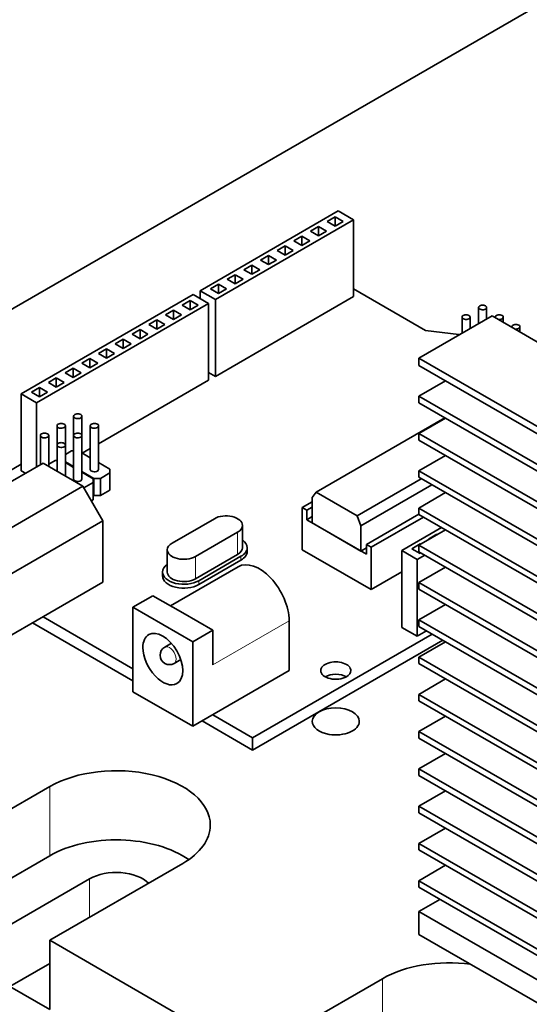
# Model space of a CAD drawing. Extents: x -249 to 1342, y -192 to 297.
# Tile 37 of 59: x 307 to 321, y 190 to 216. Entities that reach past the tile are written whole.
import ezdxf

# ---------------------------------------------------------------- set-up
doc = ezdxf.new("R2010")
doc.units = 0

msp = doc.modelspace()

# ---------------------------------------------------------------- linework, layer by layer
at = {"color": 7, "lineweight": 35}
for p, q in [((293.269562, 200.204041), (339.938599, 227.148422)), ((320.051239, 208.115891), (340.910889, 196.072556)), ((318.106689, 206.993195), (338.966339, 194.949875)), ((338.966339, 194.755966), (318.106689, 206.799286)), ((338.966339, 193.939468), (318.106689, 205.982788)), ((318.106689, 205.80928), (338.966339, 193.765961)), ((318.106689, 204.992783), (338.966339, 192.949463)), ((338.966339, 192.775955), (318.106689, 204.819275)), ((318.106689, 204.002777), (338.966339, 191.959457)), ((338.966339, 191.78595), (318.106689, 203.829285)), ((318.106689, 203.012787), (338.966339, 190.969452)), ((338.966339, 190.795944), (318.106689, 202.839279)), ((318.106689, 202.022781), (338.966339, 189.979462)), ((338.966339, 189.805954), (318.106689, 201.849274)), ((318.106689, 201.032776), (338.966339, 188.989456)), ((338.966339, 188.815948), (318.106689, 200.859268)), ((318.106689, 200.04277), (338.966339, 187.999451)), ((338.966339, 187.825943), (318.106689, 199.869263)), ((318.106689, 199.05278), (338.966339, 187.009445)), ((338.966339, 186.835938), (318.106689, 198.879272)), ((338.966339, 186.01944), (318.106689, 198.062775)), ((318.106689, 197.889267), (338.966339, 185.845947)), ((318.106689, 197.072769), (338.966339, 185.029449)), ((338.966339, 184.855942), (318.106689, 196.899261)), ((318.106689, 196.082764), (338.966339, 184.039444)), ((338.966339, 183.865936), (318.106689, 195.909256)), ((318.106689, 195.092758), (338.966339, 183.049438)), ((338.966339, 182.875931), (318.106689, 194.919266)), ((318.106689, 194.102768), (338.966339, 182.059433)), ((338.966339, 181.885925), (318.106689, 193.92926)), ((318.106689, 193.112762), (338.966339, 181.069427)), ((338.966339, 180.895935), (318.106689, 192.939255)), ((318.106689, 192.29422), (338.966339, 180.2509)), ((318.106689, 191.681854), (338.966339, 179.638519))]:
    msp.add_line(p, q, dxfattribs=at)
at = {"color": 7, "lineweight": 35, "ltscale": 0.105889}
for p, q in [((315.958862, 210.905243), (312.290741, 208.78746)), ((312.697327, 208.552704), (316.365417, 210.670502)), ((312.697327, 206.511475), (316.365417, 208.629257))]:
    msp.add_line(p, q, dxfattribs=at)
at = {"color": 7, "lineweight": 35, "ltscale": 0.011736}
msp.add_line((316.365417, 210.670502), (315.958862, 210.905243), dxfattribs=at)
at = {"color": 7, "lineweight": 35, "ltscale": 0.006124}
for p, q in [((315.879303, 210.74704), (315.667175, 210.624573)), ((315.667175, 210.624573), (315.879303, 210.50209)), ((316.091431, 210.624573), (315.879303, 210.74704)), ((315.879303, 210.74704), (315.879303, 210.50209)), ((315.879303, 210.50209), (316.091431, 210.624573)), ((315.436096, 210.491165), (315.223969, 210.368683)), ((315.223969, 210.368683), (315.436096, 210.246216)), ((315.648224, 210.368683), (315.436096, 210.491165)), ((315.436096, 210.491165), (315.436096, 210.246216)), ((315.436096, 210.246216), (315.648224, 210.368683)), ((314.992889, 210.235275), (314.780762, 210.112808)), ((314.780762, 210.112808), (314.992889, 209.990326)), ((315.205017, 210.112808), (314.992889, 210.235275)), ((314.992889, 210.235275), (314.992889, 209.990326)), ((314.992889, 209.990326), (315.205017, 210.112808)), ((314.549683, 209.979385), (314.337555, 209.856918)), ((314.337555, 209.856918), (314.549683, 209.734436)), ((314.76181, 209.856918), (314.549683, 209.979385)), ((314.549683, 209.979385), (314.549683, 209.734436)), ((314.549683, 209.734436), (314.76181, 209.856918)), ((314.106476, 209.723511), (313.894348, 209.601028)), ((313.894348, 209.601028), (314.106476, 209.478561)), ((314.318604, 209.601028), (314.106476, 209.723511)), ((314.106476, 209.723511), (314.106476, 209.478561)), ((314.106476, 209.478561), (314.318604, 209.601028)), ((313.663269, 209.467621), (313.451141, 209.345154)), ((313.451141, 209.345154), (313.663269, 209.222672)), ((313.875397, 209.345154), (313.663269, 209.467621)), ((313.663269, 209.467621), (313.663269, 209.222672)), ((313.663269, 209.222672), (313.875397, 209.345154)), ((313.220062, 209.211746), (313.007935, 209.089264)), ((313.007935, 209.089264), (313.220062, 208.966797)), ((313.43219, 209.089264), (313.220062, 209.211746)), ((313.220062, 209.211746), (313.220062, 208.966797)), ((313.220062, 208.966797), (313.43219, 209.089264)), ((312.776855, 208.955856), (312.564728, 208.833374)), ((312.564728, 208.833374), (312.776855, 208.710907)), ((312.989014, 208.833374), (312.776855, 208.955856)), ((312.776855, 208.955856), (312.776855, 208.710907)), ((312.776855, 208.710907), (312.989014, 208.833374)), ((312.029114, 208.524139), (311.816956, 208.401657)), ((312.241241, 208.401657), (312.029114, 208.524139)), ((312.029114, 208.524139), (312.029114, 208.27919)), ((311.584412, 208.267395), (311.372284, 208.144913)), ((311.796539, 208.144913), (311.584412, 208.267395)), ((311.584412, 208.267395), (311.584412, 208.022446)), ((311.816956, 208.401657), (312.029114, 208.27919)), ((312.029114, 208.27919), (312.241241, 208.401657)), ((311.139709, 208.010651), (310.927582, 207.888168)), ((311.351837, 207.888168), (311.139709, 208.010651)), ((311.139709, 208.010651), (311.139709, 207.765701)), ((311.372284, 208.144913), (311.584412, 208.022446)), ((311.584412, 208.022446), (311.796539, 208.144913)), ((310.695038, 207.753906), (310.48288, 207.631424)), ((310.907166, 207.631424), (310.695038, 207.753906)), ((310.695038, 207.753906), (310.695038, 207.508957)), ((310.927582, 207.888168), (311.139709, 207.765701)), ((311.139709, 207.765701), (311.351837, 207.888168)), ((310.250336, 207.497162), (310.038208, 207.374695)), ((310.462463, 207.374695), (310.250336, 207.497162)), ((310.250336, 207.497162), (310.250336, 207.252213)), ((310.48288, 207.631424), (310.695038, 207.508957)), ((310.695038, 207.508957), (310.907166, 207.631424)), ((309.805634, 207.240417), (309.593506, 207.11795)), ((310.017761, 207.11795), (309.805634, 207.240417)), ((309.805634, 207.240417), (309.805634, 206.995468)), ((310.038208, 207.374695), (310.250336, 207.252213)), ((310.250336, 207.252213), (310.462463, 207.374695)), ((309.360962, 206.983673), (309.148804, 206.861206)), ((309.57309, 206.861206), (309.360962, 206.983673)), ((309.360962, 206.983673), (309.360962, 206.738724)), ((309.593506, 207.11795), (309.805634, 206.995468)), ((309.805634, 206.995468), (310.017761, 207.11795)), ((308.91626, 206.726929), (308.704132, 206.604462)), ((309.128387, 206.604462), (308.91626, 206.726929)), ((308.91626, 206.726929), (308.91626, 206.481979)), ((309.148804, 206.861206), (309.360962, 206.738724)), ((309.360962, 206.738724), (309.57309, 206.861206)), ((308.471558, 206.470184), (308.25943, 206.347717)), ((308.683716, 206.347717), (308.471558, 206.470184)), ((308.471558, 206.470184), (308.471558, 206.225235)), ((308.704132, 206.604462), (308.91626, 206.481979)), ((308.91626, 206.481979), (309.128387, 206.604462)), ((308.026886, 206.213455), (307.814758, 206.090973)), ((308.239014, 206.090973), (308.026886, 206.213455)), ((308.026886, 206.213455), (308.026886, 205.968506)), ((308.25943, 206.347717), (308.471558, 206.225235)), ((308.471558, 206.225235), (308.683716, 206.347717)), ((307.814758, 206.090973), (308.026886, 205.968506)), ((308.026886, 205.968506), (308.239014, 206.090973))]:
    msp.add_line(p, q, dxfattribs=at)
at = {"color": 7, "lineweight": 35, "ltscale": 0.051031}
for p, q in [((316.365417, 210.670502), (316.365417, 208.629257)), ((312.697327, 208.552704), (312.697327, 206.511475)), ((312.515228, 208.447586), (312.515228, 206.406342)), ((307.540741, 206.045044), (307.540741, 204.003799)), ((317.651489, 201.880402), (317.651489, 199.839157)), ((318.058075, 201.64566), (318.058075, 199.604416))]:
    msp.add_line(p, q, dxfattribs=at)
at = {"color": 7, "lineweight": 35, "ltscale": 0.011737}
for p, q in [((312.290741, 208.78746), (312.697327, 208.552704)), ((312.515228, 208.447586), (312.108643, 208.682327)), ((307.540741, 206.045044), (307.947327, 205.810303)), ((317.651489, 201.880402), (318.058075, 201.64566)), ((317.651489, 199.839157), (318.058075, 199.604416))]:
    msp.add_line(p, q, dxfattribs=at)
at = {"color": 7, "lineweight": 35, "ltscale": 0.005256}
msp.add_line((312.290741, 208.78746), (312.290741, 208.577209), dxfattribs=at)
at = {"color": 7, "lineweight": 35, "ltscale": 0.055369}
msp.add_line((318.283447, 207.726013), (316.365417, 208.833374), dxfattribs=at)
at = {"color": 7, "lineweight": 35, "ltscale": 0.131864}
for p, q in [((312.108643, 208.682327), (307.540741, 206.045044)), ((307.947327, 205.810303), (312.515228, 208.447586))]:
    msp.add_line(p, q, dxfattribs=at)
at = {"color": 7, "lineweight": 35, "ltscale": 0.01077}
msp.add_line((319.693054, 208.339905), (319.693054, 207.909088), dxfattribs=at)
at = {"color": 7, "lineweight": 35, "ltscale": 0.007703}
msp.add_line((319.905579, 208.339905), (319.905579, 208.031769), dxfattribs=at)
at = {"color": 7, "lineweight": 35, "ltscale": 0.056134}
for p, q in [((320.051239, 208.115891), (318.106689, 206.993195)), ((310.50528, 200.377533), (310.50528, 198.132172)), ((312.096283, 199.458984), (312.096283, 197.213608))]:
    msp.add_line(p, q, dxfattribs=at)
at = {"color": 7, "lineweight": 35, "ltscale": 0.010771}
msp.add_line((319.251129, 208.084763), (319.251129, 207.653931), dxfattribs=at)
at = {"color": 7, "lineweight": 35, "ltscale": 0.007704}
msp.add_line((319.463623, 208.084763), (319.463623, 207.776611), dxfattribs=at)
at = {"color": 7, "lineweight": 35, "ltscale": 0.000432}
for p, q in [((320.13501, 208.084763), (320.13501, 208.067474)), ((320.576965, 207.829605), (320.576965, 207.812332))]:
    msp.add_line(p, q, dxfattribs=at)
at = {"color": 7, "lineweight": 35, "ltscale": 0.003499}
for p, q in [((320.347504, 208.084763), (320.347504, 207.944794)), ((320.789459, 207.829605), (320.789459, 207.689636))]:
    msp.add_line(p, q, dxfattribs=at)
at = {"color": 7, "lineweight": 35, "ltscale": 0.022245}
msp.add_line((319.167358, 207.623947), (318.283447, 207.726013), dxfattribs=at)
at = {"color": 7, "lineweight": 35, "ltscale": 0.000459}
msp.add_line((319.183258, 207.614746), (319.167358, 207.623947), dxfattribs=at)
at = {"color": 7, "lineweight": 35, "ltscale": 0.004848}
msp.add_line((318.106689, 206.799286), (318.106689, 206.993195), dxfattribs=at)
at = {"color": 7, "lineweight": 35, "ltscale": 0.084295}
msp.add_line((309.595154, 204.720444), (312.515228, 206.406342), dxfattribs=at)
at = {"color": 7, "lineweight": 35, "ltscale": 0.005257}
msp.add_line((312.515228, 206.616592), (312.697327, 206.511475), dxfattribs=at)
at = {"color": 7, "lineweight": 35, "ltscale": 0.020412}
for p, q in [((318.813782, 206.391037), (318.106689, 205.982788)), ((318.813782, 205.401031), (318.106689, 204.992783)), ((318.813782, 204.411026), (318.106689, 204.002777)), ((318.813782, 203.421036), (318.106689, 203.012787)), ((318.813782, 202.43103), (318.106689, 202.022781)), ((318.813782, 201.441025), (318.106689, 201.032776)), ((318.813782, 200.451019), (318.106689, 200.04277)), ((318.813782, 199.461014), (318.106689, 199.05278)), ((318.813782, 198.471024), (318.106689, 198.062775)), ((318.813782, 197.481018), (318.106689, 197.072769)), ((318.813782, 196.491013), (318.106689, 196.082764)), ((318.813782, 195.501007), (318.106689, 195.092758)), ((318.813782, 194.511017), (318.106689, 194.102768)), ((318.813782, 193.521011), (318.106689, 193.112762))]:
    msp.add_line(p, q, dxfattribs=at)
at = {"color": 7, "lineweight": 35, "ltscale": 0.004338}
for p, q in [((318.106689, 205.982788), (318.106689, 205.80928)), ((318.106689, 204.819275), (318.106689, 204.992783)), ((318.106689, 202.839279), (318.106689, 203.012787)), ((318.106689, 201.849274), (318.106689, 202.022781)), ((318.106689, 200.859268), (318.106689, 201.032776)), ((318.106689, 199.869263), (318.106689, 200.04277)), ((318.106689, 198.879272), (318.106689, 199.05278)), ((318.106689, 198.062775), (318.106689, 197.889267)), ((318.106689, 196.899261), (318.106689, 197.072769)), ((318.106689, 195.909256), (318.106689, 196.082764)), ((318.106689, 193.92926), (318.106689, 194.102768)), ((318.106689, 192.939255), (318.106689, 193.112762))]:
    msp.add_line(p, q, dxfattribs=at)
at = {"color": 7, "lineweight": 35, "ltscale": 0.042611}
msp.add_line((307.947327, 205.810303), (307.947327, 204.105865), dxfattribs=at)
at = {"color": 7, "lineweight": 35, "ltscale": 0.012754}
for p, q in [((308.931702, 205.451553), (308.931702, 204.941376)), ((308.489746, 205.196396), (308.489746, 204.686218))]:
    msp.add_line(p, q, dxfattribs=at)
at = {"color": 7, "lineweight": 35, "ltscale": 0.028934}
for p, q in [((309.153229, 205.451553), (309.153229, 204.294174)), ((308.711273, 205.196396), (308.711273, 204.039017)), ((309.373627, 205.196396), (309.373627, 204.039017)), ((309.595154, 205.196396), (309.595154, 204.039017)), ((308.931702, 204.941238), (308.931702, 203.783859)), ((309.153229, 204.941238), (309.153229, 203.783859))]:
    msp.add_line(p, q, dxfattribs=at)
at = {"color": 7, "lineweight": 35, "ltscale": 0.098796}
msp.add_line((318.798279, 205.409973), (315.375885, 203.434052), dxfattribs=at)
at = {"color": 7, "lineweight": 35, "ltscale": 0.019434}
msp.add_line((308.047791, 204.941238), (308.047791, 204.163879), dxfattribs=at)
at = {"color": 7, "lineweight": 35, "ltscale": 0.020582}
msp.add_line((308.269348, 204.941238), (308.269348, 204.11795), dxfattribs=at)
at = {"color": 7, "lineweight": 35, "ltscale": 0.017385}
msp.add_line((308.489746, 204.686096), (308.489746, 203.990692), dxfattribs=at)
at = {"color": 7, "lineweight": 35, "ltscale": 0.020583}
msp.add_line((308.711273, 204.686096), (308.711273, 203.862793), dxfattribs=at)
at = {"color": 7, "lineweight": 35, "ltscale": 0.006116}
msp.add_line((309.161774, 204.47023), (309.373627, 204.592545), dxfattribs=at)
at = {"color": 7, "lineweight": 35, "ltscale": 0.00484}
for p, q in [((308.878937, 204.531464), (308.711273, 204.434677)), ((308.437012, 204.276306), (308.269348, 204.17952))]:
    msp.add_line(p, q, dxfattribs=at)
at = {"color": 7, "lineweight": 35, "ltscale": 0.001319}
msp.add_line((308.931702, 204.531464), (308.878937, 204.531464), dxfattribs=at)
at = {"color": 7, "lineweight": 35, "ltscale": 0.006362}
msp.add_line((309.373627, 204.347916), (309.153229, 204.475174), dxfattribs=at)
at = {"color": 7, "lineweight": 35, "ltscale": 0.08165}
for p, q in [((308.118805, 204.204865), (305.290375, 202.571869)), ((309.709778, 202.673935), (306.881348, 201.040939)), ((306.881348, 199.407944), (309.709778, 201.040939))]:
    msp.add_line(p, q, dxfattribs=at)
at = {"color": 7, "lineweight": 35, "ltscale": 0.032303}
msp.add_line((307.540741, 204.177307), (306.421753, 203.53125), dxfattribs=at)
at = {"color": 7, "lineweight": 35, "ltscale": 0.030618}
for p, q in [((309.179443, 203.592499), (308.118805, 204.204865)), ((312.626617, 197.519806), (313.687256, 196.907425)), ((308.295563, 190.916382), (307.234924, 190.304016)), ((307.234924, 190.304016), (308.295563, 189.691635))]:
    msp.add_line(p, q, dxfattribs=at)
at = {"color": 7, "lineweight": 35, "ltscale": 0.001318}
msp.add_line((308.489746, 204.276306), (308.437012, 204.276306), dxfattribs=at)
at = {"color": 7, "lineweight": 35, "ltscale": 0.006363}
for p, q in [((308.711273, 204.240417), (308.931702, 204.113174)), ((308.931702, 204.092758), (308.711273, 204.220016))]:
    msp.add_line(p, q, dxfattribs=at)
at = {"color": 7, "lineweight": 35, "ltscale": 0.008668}
msp.add_line((309.895416, 204.046677), (309.595154, 204.220016), dxfattribs=at)
at = {"color": 7, "lineweight": 35, "ltscale": 0.002552}
for p, q in [((309.895416, 203.944611), (309.895416, 204.046677)), ((309.453461, 203.689453), (309.453461, 203.791519)), ((313.542664, 201.959503), (313.542664, 201.857437))]:
    msp.add_line(p, q, dxfattribs=at)
at = {"color": 7, "lineweight": 35, "ltscale": 0.003317}
msp.add_line((307.540741, 204.003799), (307.65564, 203.937469), dxfattribs=at)
at = {"color": 7, "lineweight": 35, "ltscale": 0.009177}
msp.add_line((309.153229, 203.985275), (309.47113, 203.801727), dxfattribs=at)
at = {"color": 7, "lineweight": 35, "ltscale": 0.008667}
msp.add_line((309.453461, 203.791519), (309.153229, 203.964859), dxfattribs=at)
at = {"color": 7, "lineweight": 35, "ltscale": 0.00442}
for p, q in [((309.47113, 203.801727), (309.647919, 203.801727)), ((309.47113, 203.342438), (309.647919, 203.342438))]:
    msp.add_line(p, q, dxfattribs=at)
at = {"color": 7, "lineweight": 35, "ltscale": 0.011482}
for p, q in [((309.47113, 203.801727), (309.47113, 203.342438)), ((309.647919, 203.801727), (309.647919, 203.342438)), ((309.895416, 203.944611), (309.895416, 203.485321)), ((309.453461, 203.689453), (309.453461, 203.230179))]:
    msp.add_line(p, q, dxfattribs=at)
at = {"color": 7, "lineweight": 35, "ltscale": 0.007145}
for p, q in [((309.647919, 203.801727), (309.895416, 203.944611)), ((309.205963, 203.54657), (309.453461, 203.689453)), ((309.647919, 203.342438), (309.895416, 203.485321))]:
    msp.add_line(p, q, dxfattribs=at)
at = {"color": 7, "lineweight": 35, "ltscale": 0.049295}
msp.add_line((316.46225, 202.806854), (318.169891, 203.79277), dxfattribs=at)
at = {"color": 7, "lineweight": 35, "ltscale": 0.004337}
for p, q in [((318.106689, 203.829285), (318.106689, 204.002777)), ((318.106689, 194.919266), (318.106689, 195.092758))]:
    msp.add_line(p, q, dxfattribs=at)
at = {"color": 7, "lineweight": 35, "ltscale": 0.081649}
msp.add_line((306.351044, 201.959503), (309.179443, 203.592499), dxfattribs=at)
at = {"color": 7, "lineweight": 35, "ltscale": 0.026517}
msp.add_line((309.179443, 203.592499), (309.709778, 202.673935), dxfattribs=at)
at = {"color": 7, "lineweight": 35, "ltscale": 0.054399}
msp.add_line((318.44873, 203.631775), (316.564301, 202.543808), dxfattribs=at)
at = {"color": 7, "lineweight": 35, "ltscale": 0.00051}
for p, q in [((309.453461, 203.352646), (309.47113, 203.342438)), ((318.153534, 202.04982), (318.135864, 202.060028)), ((318.135864, 202.060028), (318.135864, 202.039612))]:
    msp.add_line(p, q, dxfattribs=at)
at = {"color": 7, "lineweight": 35, "ltscale": 0.004437}
msp.add_line((315.375885, 203.434052), (315.273834, 203.288864), dxfattribs=at)
at = {"color": 7, "lineweight": 35, "ltscale": 0.01684}
for p, q in [((315.273834, 203.288864), (315.273834, 202.61525)), ((316.564301, 202.543808), (316.564301, 201.870193))]:
    msp.add_line(p, q, dxfattribs=at)
at = {"color": 7, "lineweight": 35, "ltscale": 0.03136}
msp.add_line((315.375885, 203.434052), (316.46225, 202.806854), dxfattribs=at)
at = {"color": 7, "lineweight": 35, "ltscale": 0.001403}
msp.add_line((309.404846, 203.202103), (309.453461, 203.230179), dxfattribs=at)
at = {"color": 7, "lineweight": 35, "ltscale": 0.007782}
msp.add_line((315.004242, 203.026047), (315.273834, 203.181686), dxfattribs=at)
at = {"color": 7, "lineweight": 35, "ltscale": 0.003572}
for p, q in [((315.127991, 202.954605), (315.004242, 203.026047)), ((316.833893, 201.969711), (316.710144, 202.041153))]:
    msp.add_line(p, q, dxfattribs=at)
at = {"color": 7, "lineweight": 35, "ltscale": 0.028067}
for p, q in [((315.004242, 203.026047), (315.004242, 201.903366)), ((316.833893, 201.969711), (316.833893, 200.847031))]:
    msp.add_line(p, q, dxfattribs=at)
at = {"color": 7, "lineweight": 35, "ltscale": 0.00421}
for p, q in [((315.273834, 203.038803), (315.127991, 202.954605)), ((315.127991, 202.699448), (315.273834, 202.783646)), ((316.564301, 201.870193), (316.710144, 201.954391))]:
    msp.add_line(p, q, dxfattribs=at)
at = {"color": 7, "lineweight": 35, "ltscale": 0.032405}
for p, q in [((312.670807, 202.730072), (311.548279, 202.08197)), ((312.166992, 201.724762), (313.28952, 202.372849)), ((312.166992, 201.132797), (313.28952, 201.780899)), ((312.255371, 201.081772), (313.377899, 201.729858)), ((312.255371, 200.979706), (313.377899, 201.627792))]:
    msp.add_line(p, q, dxfattribs=at)
at = {"color": 7, "lineweight": 35, "ltscale": 0.006379}
for p, q in [((315.127991, 202.954605), (315.127991, 202.699448)), ((318.578674, 202.314682), (318.357697, 202.187103)), ((316.710144, 201.785995), (316.710144, 202.041153)), ((318.135864, 202.060028), (317.914886, 201.932449)), ((317.914886, 201.932449), (318.135864, 201.804871))]:
    msp.add_line(p, q, dxfattribs=at)
at = {"color": 7, "lineweight": 35, "ltscale": 0.007054}
msp.add_line((316.564301, 202.543808), (316.46225, 202.806854), dxfattribs=at)
at = {"color": 7, "lineweight": 35, "ltscale": 0.040315}
msp.add_line((316.710144, 202.041153), (318.106689, 202.847443), dxfattribs=at)
at = {"color": 7, "lineweight": 35, "ltscale": 0.04011}
msp.add_line((316.833893, 201.969711), (318.223328, 202.771912), dxfattribs=at)
at = {"color": 7, "lineweight": 35, "ltscale": 0.040825}
msp.add_line((309.709778, 202.673935), (309.709778, 201.040939), dxfattribs=at)
at = {"color": 7, "lineweight": 35, "ltscale": 0.014799}
for p, q in [((313.417664, 202.551468), (313.417664, 201.959503)), ((311.420135, 201.903366), (311.420135, 201.311401))]:
    msp.add_line(p, q, dxfattribs=at)
at = {"color": 7, "lineweight": 35, "ltscale": 0.045673}
msp.add_line((315.127991, 202.699448), (316.710144, 201.785995), dxfattribs=at)
at = {"color": 7, "lineweight": 35, "ltscale": 0.037253}
msp.add_line((315.273834, 202.61525), (316.564301, 201.870193), dxfattribs=at)
at = {"color": 7, "lineweight": 35, "ltscale": 0.030542}
msp.add_line((318.709473, 202.491241), (317.651489, 201.880402), dxfattribs=at)
at = {"color": 7, "lineweight": 13, "ltscale": 0.014799}
for p, q in [((313.28952, 202.372849), (313.28952, 201.780899)), ((312.166992, 201.724762), (312.166992, 201.132797))]:
    msp.add_line(p, q, dxfattribs=at)
at = {"color": 7, "lineweight": 35, "ltscale": 0.000485}
for p, q in [((318.59549, 202.304977), (318.578674, 202.314682)), ((318.578674, 202.314682), (318.578674, 202.295273)), ((318.357697, 202.187103), (318.374512, 202.177399))]:
    msp.add_line(p, q, dxfattribs=at)
at = {"color": 7, "lineweight": 13, "ltscale": 0.002552}
for p, q in [((313.377899, 201.729858), (313.377899, 201.627792)), ((312.255371, 201.081772), (312.255371, 200.979706))]:
    msp.add_line(p, q, dxfattribs=at)
at = {"color": 7, "lineweight": 35, "ltscale": 0.052817}
msp.add_line((316.833893, 200.847031), (315.004242, 201.903366), dxfattribs=at)
at = {"color": 7, "lineweight": 35, "ltscale": 0.005791}
msp.add_line((318.058075, 201.64566), (318.258698, 201.76149), dxfattribs=at)
at = {"color": 7, "lineweight": 35, "ltscale": 0.000689}
msp.add_line((318.135864, 201.832413), (318.135864, 201.804871), dxfattribs=at)
at = {"color": 7, "lineweight": 35, "ltscale": 0.000688}
msp.add_line((318.135864, 201.804871), (318.159698, 201.818649), dxfattribs=at)
at = {"color": 7, "lineweight": 35, "ltscale": 0.051959}
msp.add_line((311.501617, 200.414688), (313.301544, 201.453873), dxfattribs=at)
at = {"color": 7, "lineweight": 35, "ltscale": 0.002551}
msp.add_line((311.295135, 201.311401), (311.295135, 201.209351), dxfattribs=at)
at = {"color": 7, "lineweight": 35, "ltscale": 0.023602}
msp.add_line((316.833893, 200.847031), (317.651489, 201.319061), dxfattribs=at)
at = {"color": 7, "lineweight": 35, "ltscale": 0.01531}
msp.add_line((311.035614, 200.683731), (310.50528, 200.377533), dxfattribs=at)
at = {"color": 7, "lineweight": 35, "ltscale": 0.022964}
for p, q in [((311.035614, 200.683731), (311.831116, 200.224442)), ((311.831116, 200.224442), (312.626617, 199.765167)), ((312.626617, 198.846603), (312.626617, 199.765167))]:
    msp.add_line(p, q, dxfattribs=at)
at = {"color": 7, "lineweight": 35, "ltscale": 0.045928}
for p, q in [((310.50528, 200.377533), (312.096283, 199.458984)), ((310.50528, 198.132172), (312.096283, 197.213608)), ((308.295563, 191.528763), (308.295563, 189.691635))]:
    msp.add_line(p, q, dxfattribs=at)
at = {"color": 7, "lineweight": 35, "ltscale": 0.068892}
msp.add_line((308.118805, 200.122391), (310.50528, 198.744553), dxfattribs=at)
at = {"color": 7, "lineweight": 35, "ltscale": 0.077057}
msp.add_line((307.835968, 199.959091), (310.50528, 198.417953), dxfattribs=at)
at = {"color": 7, "lineweight": 13, "ltscale": 0.058686}
msp.add_line((312.626617, 198.846603), (314.659546, 200.020325), dxfattribs=at)
at = {"color": 7, "lineweight": 35, "ltscale": 0.03317}
msp.add_line((314.659546, 200.020325), (314.659546, 198.693512), dxfattribs=at)
at = {"color": 7, "lineweight": 35, "ltscale": 0.015309}
for p, q in [((312.096283, 199.458984), (312.626617, 199.765167)), ((318.106689, 192.29422), (318.106689, 191.681854))]:
    msp.add_line(p, q, dxfattribs=at)
at = {"color": 7, "lineweight": 35, "ltscale": 0.137834}
msp.add_line((313.687256, 196.907425), (318.461975, 199.664124), dxfattribs=at)
at = {"color": 7, "lineweight": 35, "ltscale": 0.007323}
msp.add_line((318.058075, 199.604416), (318.311737, 199.75087), dxfattribs=at)
at = {"color": 7, "lineweight": 35, "ltscale": 0.005103}
for p, q in [((311.529327, 199.420319), (311.35257, 199.318268)), ((311.779327, 198.987305), (311.60257, 198.885254))]:
    msp.add_line(p, q, dxfattribs=at)
at = {"color": 7, "lineweight": 35, "ltscale": 0.146}
msp.add_line((313.687256, 196.580826), (318.744843, 199.500824), dxfattribs=at)
at = {"color": 7, "lineweight": 35, "ltscale": 0.073995}
msp.add_line((312.096283, 197.213608), (314.659546, 198.693512), dxfattribs=at)
at = {"color": 7, "lineweight": 35, "ltscale": 0.038784}
msp.add_line((312.34375, 197.356506), (313.687256, 196.580826), dxfattribs=at)
at = {"color": 7, "lineweight": 35, "ltscale": 0.008165}
msp.add_line((313.687256, 196.907425), (313.687256, 196.580826), dxfattribs=at)
at = {"color": 7, "lineweight": 35, "ltscale": 0.102062}
for p, q in [((304.76004, 193.569992), (308.295563, 195.611237)), ((304.76004, 191.73288), (308.295563, 193.774124)), ((311.831116, 193.569992), (308.295563, 191.528763)), ((305.820709, 191.120514), (309.356232, 193.161743)), ((313.598877, 188.466888), (317.134399, 190.508133))]:
    msp.add_line(p, q, dxfattribs=at)
at = {"color": 7, "lineweight": 13, "ltscale": 0.045928}
for p, q in [((308.295563, 195.611237), (308.295563, 193.774124)), ((317.134399, 190.508133), (317.134399, 188.671021))]:
    msp.add_line(p, q, dxfattribs=at)
at = {"color": 7, "lineweight": 13, "ltscale": 0.025515}
msp.add_line((309.356232, 193.161743), (309.356232, 192.141129), dxfattribs=at)
at = {"color": 7, "lineweight": 35, "ltscale": 0.016125}
msp.add_line((318.665283, 192.61673), (318.106689, 192.29422), dxfattribs=at)
at = {"color": 7, "lineweight": 35, "ltscale": 0.153094}
msp.add_line((313.598877, 188.466888), (308.295563, 191.528763), dxfattribs=at)
at = {"color": 7, "lineweight": 35}
for start, end in [(120.000003, 239.999997), (239.999997, 299.999998)]:
    msp.add_arc((311.47757, 199.101761), 0.25, start, end, dxfattribs=at)
for centre, major_axis, start_param, end_param in [((319.799316, 208.339905), (0.106262, 0), 0, 3.141592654), ((319.799316, 208.339905), (0.106262, 0), 3.141592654, 5.497787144), ((319.799316, 208.339905), (0.106262, 0), 5.497787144, 6.283185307), ((319.357391, 208.084763), (0.106262, 0), 0, 3.141592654), ((319.357391, 208.084763), (0.106262, 0), 3.141592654, 5.497787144), ((319.357391, 208.084763), (0.106262, 0), 5.497787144, 6.283185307), ((320.241272, 208.084763), (0.106262, 0), 0, 3.141592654), ((320.241272, 208.084763), (0.106262, 0), 3.141592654, 3.488574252), ((320.241272, 208.084763), (0.106262, 0), 4.362742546, 5.497787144), ((320.241272, 208.084763), (0.106262, 0), 5.497787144, 6.283185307), ((320.683197, 207.829605), (0.106262, 0), 0, 3.141592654), ((320.683197, 207.829605), (0.106262, 0), 3.141592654, 3.488574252), ((320.683197, 207.829605), (0.106262, 0), 4.362742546, 5.497787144), ((320.683197, 207.829605), (0.106262, 0), 5.497787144, 6.283185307), ((309.04245, 205.451553), (0.110779, 0), 0, 3.141592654), ((309.04245, 205.451553), (0.110779, 0), 3.141592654, 5.497787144), ((309.04245, 205.451553), (0.110779, 0), 5.497787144, 6.283185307), ((308.600525, 205.196396), (0.110779, 0), 0, 3.141592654), ((308.600525, 205.196396), (0.110779, 0), 3.141592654, 5.497787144), ((308.600525, 205.196396), (0.110779, 0), 5.497787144, 6.283185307), ((309.484406, 205.196396), (0.110779, 0), 6.283185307, 9.424777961), ((309.484406, 205.196396), (0.110779, 0), 3.141592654, 5.497787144), ((309.484406, 205.196396), (0.110779, 0), 5.497787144, 6.283185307), ((308.158569, 204.941238), (0.110779, 0), 0, 3.141592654), ((308.158569, 204.941238), (0.110779, 0), 3.141592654, 5.497787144), ((308.158569, 204.941238), (0.110779, 0), 5.497787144, 6.283185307), ((309.04245, 204.941238), (0.110779, 0), 0, 3.141592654), ((309.04245, 204.941238), (0.110779, 0), 3.141592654, 5.497787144), ((309.04245, 204.941238), (0.110779, 0), 5.497787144, 6.283185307), ((308.600525, 204.686096), (0.110779, 0), 6.283185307, 9.424777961), ((308.600525, 204.686096), (0.110779, 0), 3.141592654, 5.497787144), ((308.600525, 204.686096), (0.110779, 0), 5.497787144, 6.283185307), ((309.484406, 204.039017), (0.110779, 0), 3.141592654, 5.497787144), ((309.484406, 204.039017), (0.110779, 0), 5.497787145, 6.28318531), ((309.04245, 203.783859), (0.110779, 0), 3.141592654, 5.497787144), ((309.04245, 203.783859), (0.110779, 0), 5.497787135, 6.283185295), ((312.980164, 202.551468), (0.4375, 0), 6.283185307, 8.639379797), ((312.980164, 202.551468), (0.4375, 0), 5.497787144, 6.283185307), ((311.857635, 201.903366), (0.4375, 0), 2.35619449, 3.141592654), ((312.980164, 201.959503), (0.4375, 0), 5.497787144, 6.283185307), ((312.980164, 201.959503), (0.5625, 0), 5.497787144, 6.283185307), ((312.980164, 201.959503), (0.5625, 0), 0, 0.679670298), ((311.857635, 201.903366), (0.4375, 0), 3.141592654, 5.497787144), ((312.980164, 201.857437), (0.5625, 0), 5.497787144, 6.283185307), ((311.857635, 201.311401), (0.5625, 0), 2.46192249, 3.141592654), ((313.864044, 200.479599), (-0.5625, 0.974274), 3.926990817, 6.283185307), ((311.857635, 201.311401), (0.5625, 0), 3.141592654, 5.497787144), ((311.857635, 201.209351), (0.5625, 0), 3.141592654, 5.497787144), ((311.857635, 201.311401), (0.4375, 0), 3.141592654, 5.497787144), ((311.300781, 198.999695), (-0.375, 0.649521), 0, 0.785398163), ((311.300781, 198.999695), (-0.375, 0.649521), 3.141592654, 6.283185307), ((311.300781, 198.999695), (-0.375, 0.649521), 0.785398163, 3.141592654), ((315.896973, 198.693512), (0.399994, 0), 0, 3.141592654), ((315.896973, 198.693512), (0.399994, 0), 3.141592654, 5.497787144), ((315.896973, 198.366913), (-0.399994, 0), 3.926983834, 5.497787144), ((315.896973, 198.693512), (0.399994, 0), 5.497787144, 6.283185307), ((315.896973, 197.346298), (0.625, 0), 6.283166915, 9.424759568), ((315.896973, 197.346298), (0.625, 0), 3.141574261, 4.426990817), ((315.896973, 197.346298), (0.625, 0), 4.426990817, 6.283166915), ((310.063354, 194.590622), (2.5, 0), 0, 2.35619449), ((310.063354, 194.590622), (2.5, 0), 5.497787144, 6.283185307), ((310.063354, 192.75351), (2.5, 0), 0.689713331, 2.35619449), ((310.063354, 192.75351), (1, 0), 0.532686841, 2.35619449), ((318.902191, 189.487518), (2.5, 0), 1.340216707, 2.35619449)]:
    msp.add_ellipse(centre, major_axis=major_axis, ratio=0.57735, start_param=start_param, end_param=end_param, dxfattribs=at)
at = {"color": 7, "lineweight": 13}
msp.add_ellipse((311.47757, 199.101761), major_axis=(0.125, -0.216507), ratio=0.57735, start_param=6.283185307, end_param=9.424777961, dxfattribs=at)

doc.saveas('drawing.dxf')
